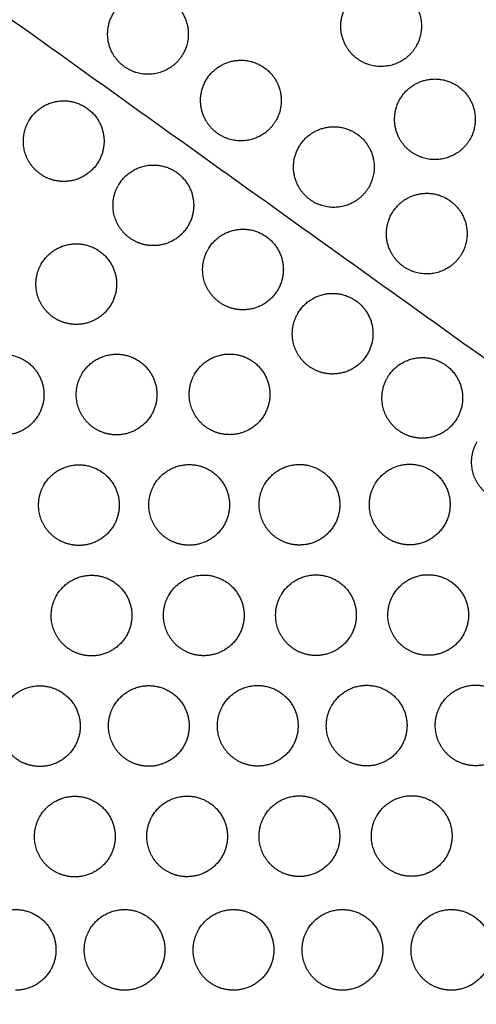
# Model space of a CAD drawing. Header units: millimetres. Extents: x -125 to 375, y 0 to 433.
# Tile 17 of 45: x 22 to 56, y 218 to 291. Entities that reach past the tile are written whole.
import ezdxf

# ---------------------------------------------------------------- set-up
doc = ezdxf.new("R2010")
doc.units = ezdxf.units.MM
doc.layers.add('Layer 01', color=18, linetype='Continuous', true_color=0x000000)

msp = doc.modelspace()

# ---------------------------------------------------------------- linework, layer by layer
at = {"layer": 'Layer 01'}
for points in [[(125, 216.506, 76), (62.5, 324.76, 76), (0, 433.013, 76)], [(-15.22, 316.948, 87), (54.89, 266.727, 81.5), (125, 216.506, 76)]]:
    msp.add_open_spline(points, degree=2, dxfattribs=at)
at = {"layer": 'Layer 01', "extrusion": (0.132203, 0.076328, 0.988279)}
for points in [[(46.133, 288.825, 80.965), (44.633, 291.424, 80.965), (47.232, 292.924, 80.501), (49.83, 294.424, 80.038), (51.33, 291.825, 80.038), (52.196, 290.325, 80.038), (51.33, 288.825, 80.27)], [(28.796, 288.245, 83.329), (27.296, 290.843, 83.329), (29.895, 292.343, 82.865), (32.493, 293.843, 82.402), (33.993, 291.245, 82.402), (34.859, 289.745, 82.402), (33.993, 288.245, 82.634)], [(35.707, 283.295, 82.787), (34.207, 285.893, 82.787), (36.805, 287.393, 82.323), (39.403, 288.893, 81.86), (40.903, 286.295, 81.86), (41.769, 284.795, 81.86), (40.903, 283.295, 82.092)], [(50.133, 281.897, 80.965), (48.633, 284.495, 80.965), (51.232, 285.995, 80.501), (53.83, 287.495, 80.038), (55.33, 284.897, 80.038), (56.196, 283.397, 80.038), (55.33, 281.897, 80.27)], [(42.617, 278.345, 82.245), (41.117, 280.943, 82.245), (43.715, 282.443, 81.781), (46.313, 283.943, 81.318), (47.813, 281.345, 81.318), (48.679, 279.845, 81.318), (47.813, 278.345, 81.549)], [(49.527, 273.395, 81.702), (48.027, 275.993, 81.702), (50.625, 277.493, 81.239), (53.223, 278.993, 80.776), (54.723, 276.395, 80.776), (55.589, 274.895, 80.776), (54.723, 273.395, 81.007)]]:
    msp.add_rational_spline(points, [1, 0.707106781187, 1, 0.707106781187, 1, 0.807007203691, 0.868347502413], degree=2, knots=[0, 0, 0, 6.035579, 6.035579, 12.071157, 12.071157, 16.048112, 16.048112, 16.048112], dxfattribs=at)
for points in [[(47.232, 287.727, 80.903), (46.535, 288.129, 80.965), (46.133, 288.825, 80.965)], [(29.895, 287.147, 83.267), (29.198, 287.548, 83.329), (28.796, 288.245, 83.329)], [(36.805, 282.197, 82.725), (36.108, 282.599, 82.787), (35.707, 283.295, 82.787)], [(51.232, 280.799, 80.903), (50.535, 281.201, 80.965), (50.133, 281.897, 80.965)], [(43.715, 277.247, 82.182), (43.019, 277.649, 82.245), (42.617, 278.345, 82.245)], [(50.625, 272.297, 81.64), (49.929, 272.699, 81.702), (49.527, 273.395, 81.702)]]:
    msp.add_rational_spline(points, [0.868347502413, 0.900099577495, 1], degree=2, dxfattribs=at)
at = {"layer": 'Layer 01', "extrusion": (-0.132203, -0.076328, -0.988279)}
for points in [[(51.33, 288.825, 80.27), (50.928, 288.129, 80.377), (50.232, 287.727, 80.501), (48.732, 286.861, 80.769), (47.232, 287.727, 80.903)], [(33.993, 288.245, 82.634), (33.591, 287.548, 82.741), (32.895, 287.147, 82.865), (31.395, 286.28, 83.133), (29.895, 287.147, 83.267)], [(40.903, 283.295, 82.092), (40.501, 282.599, 82.199), (39.805, 282.197, 82.323), (38.305, 281.331, 82.591), (36.805, 282.197, 82.725)], [(55.33, 281.897, 80.27), (54.928, 281.201, 80.377), (54.232, 280.799, 80.501), (52.732, 279.933, 80.769), (51.232, 280.799, 80.903)], [(47.813, 278.345, 81.549), (47.411, 277.649, 81.657), (46.715, 277.247, 81.781), (45.215, 276.381, 82.049), (43.715, 277.247, 82.182)], [(54.723, 273.395, 81.007), (54.321, 272.699, 81.115), (53.625, 272.297, 81.239), (52.125, 271.431, 81.507), (50.625, 272.297, 81.64)]]:
    msp.add_rational_spline(points, [0.868347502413, 0.900099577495, 1, 0.807007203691, 0.868347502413], degree=2, knots=[16.048112, 16.048112, 16.048112, 18.106736, 18.106736, 21.596537, 21.596537, 21.596537], dxfattribs=at)
at = {"layer": 'Layer 01', "extrusion": (-5.97052e-15, 0.108866, -0.994056)}
msp.add_rational_spline([(22.53, 283.273, 83.312), (23.396, 284.773, 83.476), (25.128, 284.773, 83.476), (28.128, 284.773, 83.476), (28.128, 281.773, 83.148), (28.128, 278.773, 82.819), (25.128, 278.773, 82.819)], [0.868347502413, 0.807007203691, 1, 0.707106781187, 1, 0.707106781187, 1], degree=2, knots=[5.529659, 5.529659, 5.529659, 9.49499, 9.49499, 15.512927, 15.512927, 21.530864, 21.530864, 21.530864], dxfattribs=at)
at = {"layer": 'Layer 01', "extrusion": (7.04082e-15, -0.108866, 0.994056)}
msp.add_rational_spline([(23.628, 279.175, 82.863), (22.128, 280.041, 82.958), (22.128, 281.773, 83.148), (22.128, 282.577, 83.236), (22.53, 283.273, 83.312)], [0.868347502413, 0.807007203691, 1, 0.900099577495, 0.868347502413], degree=2, knots=[0, 0, 0, 3.477052, 3.477052, 5.529659, 5.529659, 5.529659], dxfattribs=at)
at = {"layer": 'Layer 01', "extrusion": (1.22927e-15, -0.108866, 0.994056)}
msp.add_rational_spline([(29.196, 278.498, 82.789), (30.062, 279.998, 82.953), (31.794, 279.998, 82.953), (34.794, 279.998, 82.953), (34.794, 276.998, 82.625), (34.794, 273.998, 82.296), (31.794, 273.998, 82.296)], [0.868347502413, 0.807007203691, 1, 0.707106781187, 1, 0.707106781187, 1], degree=2, knots=[5.529659, 5.529659, 5.529659, 9.49499, 9.49499, 15.512927, 15.512927, 21.530864, 21.530864, 21.530864], dxfattribs=at)
at = {"layer": 'Layer 01', "extrusion": (-5.82516e-14, 0.108866, -0.994056)}
msp.add_rational_spline([(25.128, 278.773, 82.819), (24.324, 278.773, 82.819), (23.628, 279.175, 82.863)], [1, 0.900099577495, 0.868347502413], degree=2, dxfattribs=at)
at = {"layer": 'Layer 01', "extrusion": (-9.37713e-15, -0.108866, 0.994056)}
msp.add_rational_spline([(30.294, 274.4, 82.34), (28.794, 275.266, 82.435), (28.794, 276.998, 82.625), (28.794, 277.802, 82.713), (29.196, 278.498, 82.789)], [0.868347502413, 0.807007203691, 1, 0.900099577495, 0.868347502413], degree=2, knots=[0, 0, 0, 3.477052, 3.477052, 5.529659, 5.529659, 5.529659], dxfattribs=at)
at = {"layer": 'Layer 01', "extrusion": (-1.67921e-15, 0.108866, -0.994056)}
for points in [[(35.862, 273.723, 82.266), (36.728, 275.223, 82.43), (38.46, 275.223, 82.43), (41.46, 275.223, 82.43), (41.46, 272.223, 82.102), (41.46, 269.223, 81.773), (38.46, 269.223, 81.773)], [(26.462, 264.422, 81.248), (27.328, 265.922, 81.412), (29.061, 265.922, 81.412), (32.061, 265.922, 81.412), (32.061, 262.922, 81.083), (32.061, 259.922, 80.755), (29.061, 259.922, 80.755)]]:
    msp.add_rational_spline(points, [0.868347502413, 0.807007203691, 1, 0.707106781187, 1, 0.707106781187, 1], degree=2, knots=[5.529659, 5.529659, 5.529659, 9.49499, 9.49499, 15.512927, 15.512927, 21.530864, 21.530864, 21.530864], dxfattribs=at)
at = {"layer": 'Layer 01', "extrusion": (-1.85649e-14, 0.108866, -0.994056)}
msp.add_rational_spline([(23.464, 272.638, 82.147), (24.33, 274.138, 82.312), (26.062, 274.138, 82.312), (29.062, 274.138, 82.312), (29.062, 271.138, 81.983), (29.062, 268.138, 81.654), (26.062, 268.138, 81.654)], [0.868347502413, 0.807007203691, 1, 0.707106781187, 1, 0.707106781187, 1], degree=2, knots=[5.529659, 5.529659, 5.529659, 9.49499, 9.49499, 15.512927, 15.512927, 21.530864, 21.530864, 21.530864], dxfattribs=at)
at = {"layer": 'Layer 01', "extrusion": (1.13301e-13, 0.108866, -0.994056)}
msp.add_rational_spline([(31.794, 273.998, 82.296), (30.99, 273.998, 82.296), (30.294, 274.4, 82.34)], [1, 0.900099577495, 0.868347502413], degree=2, dxfattribs=at)
at = {"layer": 'Layer 01', "extrusion": (1.19258e-14, -0.108866, 0.994056)}
msp.add_rational_spline([(36.96, 269.625, 81.817), (35.46, 270.491, 81.912), (35.46, 272.223, 82.102), (35.46, 273.026, 82.19), (35.862, 273.723, 82.266)], [0.868347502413, 0.807007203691, 1, 0.900099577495, 0.868347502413], degree=2, knots=[0, 0, 0, 3.477052, 3.477052, 5.529659, 5.529659, 5.529659], dxfattribs=at)
at = {"layer": 'Layer 01', "extrusion": (-3.58625e-14, -0.108866, 0.994056)}
msp.add_rational_spline([(24.562, 268.54, 81.699), (23.062, 269.406, 81.793), (23.062, 271.138, 81.983), (23.062, 271.942, 82.071), (23.464, 272.638, 82.147)], [0.868347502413, 0.807007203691, 1, 0.900099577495, 0.868347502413], degree=2, knots=[0, 0, 0, 3.477052, 3.477052, 5.529659, 5.529659, 5.529659], dxfattribs=at)
at = {"layer": 'Layer 01', "extrusion": (-3.35842e-15, 0.108866, -0.994056)}
for points in [[(42.528, 268.948, 81.743), (43.394, 270.448, 81.907), (45.126, 270.448, 81.907), (48.126, 270.448, 81.907), (48.126, 267.448, 81.579), (48.126, 264.448, 81.25), (45.126, 264.448, 81.25)], [(45.059, 239.792, 78.55), (45.925, 241.292, 78.714), (47.657, 241.292, 78.714), (50.657, 241.292, 78.714), (50.657, 238.292, 78.386), (50.657, 235.292, 78.057), (47.657, 235.292, 78.057)]]:
    msp.add_rational_spline(points, [0.868347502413, 0.807007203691, 1, 0.707106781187, 1, 0.707106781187, 1], degree=2, knots=[5.529659, 5.529659, 5.529659, 9.49499, 9.49499, 15.512927, 15.512927, 21.530864, 21.530864, 21.530864], dxfattribs=at)
at = {"layer": 'Layer 01', "extrusion": (-4.83669e-14, 0.108866, -0.994056)}
for points in [[(38.46, 269.223, 81.773), (37.656, 269.223, 81.773), (36.96, 269.625, 81.817)], [(51.006, 227.077, 77.158), (50.202, 227.077, 77.158), (49.506, 227.479, 77.202)]]:
    msp.add_rational_spline(points, [1, 0.900099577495, 0.868347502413], degree=2, dxfattribs=at)
at = {"layer": 'Layer 01', "extrusion": (2.95013e-14, -0.108866, 0.994056)}
msp.add_rational_spline([(43.626, 264.849, 81.294), (42.126, 265.715, 81.389), (42.126, 267.448, 81.579), (42.126, 268.251, 81.667), (42.528, 268.948, 81.743)], [0.868347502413, 0.807007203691, 1, 0.900099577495, 0.868347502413], degree=2, knots=[0, 0, 0, 3.477052, 3.477052, 5.529659, 5.529659, 5.529659], dxfattribs=at)
at = {"layer": 'Layer 01', "extrusion": (5.17187e-14, 0.108866, -0.994056)}
msp.add_rational_spline([(26.062, 268.138, 81.654), (25.258, 268.138, 81.654), (24.562, 268.54, 81.699)], [1, 0.900099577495, 0.868347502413], degree=2, dxfattribs=at)
at = {"layer": 'Layer 01', "extrusion": (2.6121e-15, 0.108866, -0.994056)}
for points in [[(18.062, 264.408, 81.246), (18.928, 265.908, 81.41), (20.661, 265.908, 81.41), (23.661, 265.908, 81.41), (23.661, 262.908, 81.082), (23.661, 259.908, 80.753), (20.661, 259.908, 80.753)], [(43.257, 223.106, 76.723), (44.123, 224.606, 76.887), (45.855, 224.606, 76.887), (48.855, 224.606, 76.887), (48.855, 221.606, 76.559), (48.855, 218.606, 76.23), (45.855, 218.606, 76.23)]]:
    msp.add_rational_spline(points, [0.868347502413, 0.807007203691, 1, 0.707106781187, 1, 0.707106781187, 1], degree=2, knots=[5.529659, 5.529659, 5.529659, 9.49499, 9.49499, 15.512927, 15.512927, 21.530864, 21.530864, 21.530864], dxfattribs=at)
at = {"layer": 'Layer 01', "extrusion": (2.90074e-15, -0.108866, 0.994056)}
msp.add_rational_spline([(34.862, 264.436, 81.249), (35.728, 265.936, 81.413), (37.461, 265.936, 81.413), (40.461, 265.936, 81.413), (40.461, 262.936, 81.085), (40.461, 259.936, 80.756), (37.461, 259.936, 80.756)], [0.868347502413, 0.807007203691, 1, 0.707106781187, 1, 0.707106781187, 1], degree=2, knots=[5.529659, 5.529659, 5.529659, 9.49499, 9.49499, 15.512927, 15.512927, 21.530864, 21.530864, 21.530864], dxfattribs=at)
at = {"layer": 'Layer 01', "extrusion": (1.91219e-15, -0.108866, 0.994056)}
msp.add_rational_spline([(49.195, 264.172, 81.22), (50.061, 265.672, 81.384), (51.793, 265.672, 81.384), (54.793, 265.672, 81.384), (54.793, 262.672, 81.056), (54.793, 259.672, 80.727), (51.793, 259.672, 80.727)], [0.868347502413, 0.807007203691, 1, 0.707106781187, 1, 0.707106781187, 1], degree=2, knots=[5.529659, 5.529659, 5.529659, 9.49499, 9.49499, 15.512927, 15.512927, 21.530864, 21.530864, 21.530864], dxfattribs=at)
at = {"layer": 'Layer 01', "extrusion": (-8.90373e-14, 0.108866, -0.994056)}
msp.add_rational_spline([(45.126, 264.448, 81.25), (44.323, 264.448, 81.25), (43.626, 264.849, 81.294)], [1, 0.900099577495, 0.868347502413], degree=2, dxfattribs=at)
at = {"layer": 'Layer 01', "extrusion": (1.60463e-14, -0.108866, 0.994056)}
msp.add_rational_spline([(27.561, 260.324, 80.799), (26.061, 261.19, 80.894), (26.061, 262.922, 81.083), (26.061, 263.726, 81.171), (26.462, 264.422, 81.248)], [0.868347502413, 0.807007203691, 1, 0.900099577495, 0.868347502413], degree=2, knots=[0, 0, 0, 3.477052, 3.477052, 5.529659, 5.529659, 5.529659], dxfattribs=at)
at = {"layer": 'Layer 01', "extrusion": (2.06552e-14, -0.108866, 0.994056)}
msp.add_rational_spline([(35.961, 260.338, 80.8), (34.461, 261.204, 80.895), (34.461, 262.936, 81.085), (34.461, 263.74, 81.173), (34.862, 264.436, 81.249)], [0.868347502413, 0.807007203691, 1, 0.900099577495, 0.868347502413], degree=2, knots=[0, 0, 0, 3.477052, 3.477052, 5.529659, 5.529659, 5.529659], dxfattribs=at)
at = {"layer": 'Layer 01', "extrusion": (1.79578e-14, -0.108866, 0.994056)}
msp.add_rational_spline([(50.293, 260.074, 80.771), (48.793, 260.94, 80.866), (48.793, 262.672, 81.056), (48.793, 263.476, 81.144), (49.195, 264.172, 81.22)], [0.868347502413, 0.807007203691, 1, 0.900099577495, 0.868347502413], degree=2, knots=[0, 0, 0, 3.477052, 3.477052, 5.529659, 5.529659, 5.529659], dxfattribs=at)
at = {"layer": 'Layer 01', "extrusion": (6.49339e-14, 0.108866, -0.994056)}
msp.add_rational_spline([(29.061, 259.922, 80.755), (28.257, 259.922, 80.755), (27.561, 260.324, 80.799)], [1, 0.900099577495, 0.868347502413], degree=2, dxfattribs=at)
at = {"layer": 'Layer 01', "extrusion": (-7.14561e-14, 0.108866, -0.994056)}
msp.add_rational_spline([(37.461, 259.936, 80.756), (36.657, 259.936, 80.756), (35.961, 260.338, 80.8)], [1, 0.900099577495, 0.868347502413], degree=2, dxfattribs=at)
at = {"layer": 'Layer 01', "extrusion": (4.95304e-14, 0.108866, -0.994056)}
msp.add_rational_spline([(51.793, 259.672, 80.727), (50.989, 259.672, 80.727), (50.293, 260.074, 80.771)], [1, 0.900099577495, 0.868347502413], degree=2, dxfattribs=at)
at = {"layer": 'Layer 01', "extrusion": (6.43231e-14, -0.108866, 0.994056)}
msp.add_rational_spline([(56.959, 255.299, 80.248), (55.459, 256.165, 80.343), (55.459, 257.897, 80.533), (55.459, 258.701, 80.621), (55.861, 259.397, 80.697)], [0.868347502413, 0.807007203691, 1, 0.900099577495, 0.868347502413], degree=2, knots=[0, 0, 0, 3.477052, 3.477052, 5.529659, 5.529659, 5.529659], dxfattribs=at)
at = {"layer": 'Layer 01', "extrusion": (-1.59189e-14, 0.108866, -0.994056)}
msp.add_rational_spline([(23.661, 256.197, 80.347), (24.527, 257.697, 80.511), (26.259, 257.697, 80.511), (29.259, 257.697, 80.511), (29.259, 254.697, 80.183), (29.259, 251.697, 79.854), (26.259, 251.697, 79.854)], [0.868347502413, 0.807007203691, 1, 0.707106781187, 1, 0.707106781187, 1], degree=2, knots=[5.529659, 5.529659, 5.529659, 9.49499, 9.49499, 15.512927, 15.512927, 21.530864, 21.530864, 21.530864], dxfattribs=at)
at = {"layer": 'Layer 01', "extrusion": (-6.82925e-16, -0.108866, 0.994056)}
msp.add_rational_spline([(31.861, 256.211, 80.348), (32.727, 257.711, 80.513), (34.459, 257.711, 80.513), (37.459, 257.711, 80.513), (37.459, 254.711, 80.184), (37.459, 251.711, 79.855), (34.459, 251.711, 79.855)], [0.868347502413, 0.807007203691, 1, 0.707106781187, 1, 0.707106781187, 1], degree=2, knots=[5.529659, 5.529659, 5.529659, 9.49499, 9.49499, 15.512927, 15.512927, 21.530864, 21.530864, 21.530864], dxfattribs=at)
at = {"layer": 'Layer 01', "extrusion": (-4.83456e-16, -0.108866, 0.994056)}
msp.add_rational_spline([(40.061, 256.224, 80.35), (40.927, 257.724, 80.514), (42.659, 257.724, 80.514), (45.659, 257.724, 80.514), (45.659, 254.724, 80.186), (45.659, 251.724, 79.857), (42.659, 251.724, 79.857)], [0.868347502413, 0.807007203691, 1, 0.707106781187, 1, 0.707106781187, 1], degree=2, knots=[5.529659, 5.529659, 5.529659, 9.49499, 9.49499, 15.512927, 15.512927, 21.530864, 21.530864, 21.530864], dxfattribs=at)
at = {"layer": 'Layer 01', "extrusion": (0, 0.108866, -0.994056)}
msp.add_rational_spline([(48.261, 256.238, 80.351), (49.127, 257.738, 80.516), (50.859, 257.738, 80.516), (53.859, 257.738, 80.516), (53.859, 254.738, 80.187), (53.859, 251.738, 79.858), (50.859, 251.738, 79.858)], [0.868347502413, 0.807007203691, 1, 0.707106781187, 1, 0.707106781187, 1], degree=2, knots=[5.529659, 5.529659, 5.529659, 9.49499, 9.49499, 15.512927, 15.512927, 21.530864, 21.530864, 21.530864], dxfattribs=at)
at = {"layer": 'Layer 01', "extrusion": (9.48333e-15, -0.108866, 0.994056)}
msp.add_rational_spline([(24.759, 252.099, 79.898), (23.259, 252.965, 79.993), (23.259, 254.697, 80.183), (23.259, 255.501, 80.271), (23.661, 256.197, 80.347)], [0.868347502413, 0.807007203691, 1, 0.900099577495, 0.868347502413], degree=2, knots=[0, 0, 0, 3.477052, 3.477052, 5.529659, 5.529659, 5.529659], dxfattribs=at)
at = {"layer": 'Layer 01', "extrusion": (2.11649e-14, -0.108866, 0.994056)}
msp.add_rational_spline([(32.959, 252.113, 79.899), (31.459, 252.979, 79.994), (31.459, 254.711, 80.184), (31.459, 255.515, 80.272), (31.861, 256.211, 80.348)], [0.868347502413, 0.807007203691, 1, 0.900099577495, 0.868347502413], degree=2, knots=[0, 0, 0, 3.477052, 3.477052, 5.529659, 5.529659, 5.529659], dxfattribs=at)
at = {"layer": 'Layer 01', "extrusion": (2.83226e-14, -0.108866, 0.994056)}
msp.add_rational_spline([(41.159, 252.126, 79.901), (39.659, 252.992, 79.996), (39.659, 254.724, 80.186), (39.659, 255.528, 80.274), (40.061, 256.224, 80.35)], [0.868347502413, 0.807007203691, 1, 0.900099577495, 0.868347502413], degree=2, knots=[0, 0, 0, 3.477052, 3.477052, 5.529659, 5.529659, 5.529659], dxfattribs=at)
at = {"layer": 'Layer 01', "extrusion": (4.1236e-14, -0.108866, 0.994056)}
msp.add_rational_spline([(49.359, 252.14, 79.902), (47.859, 253.006, 79.997), (47.859, 254.738, 80.187), (47.859, 255.542, 80.275), (48.261, 256.238, 80.351)], [0.868347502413, 0.807007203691, 1, 0.900099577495, 0.868347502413], degree=2, knots=[0, 0, 0, 3.477052, 3.477052, 5.529659, 5.529659, 5.529659], dxfattribs=at)
at = {"layer": 'Layer 01', "extrusion": (6.71116e-14, 0.108866, -0.994056)}
msp.add_rational_spline([(26.259, 251.697, 79.854), (25.456, 251.697, 79.854), (24.759, 252.099, 79.898)], [1, 0.900099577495, 0.868347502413], degree=2, dxfattribs=at)
at = {"layer": 'Layer 01', "extrusion": (1.11625e-13, 0.108866, -0.994056)}
msp.add_rational_spline([(34.459, 251.711, 79.855), (33.656, 251.711, 79.855), (32.959, 252.113, 79.899)], [1, 0.900099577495, 0.868347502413], degree=2, dxfattribs=at)
at = {"layer": 'Layer 01', "extrusion": (-6.20838e-14, 0.108866, -0.994056)}
msp.add_rational_spline([(42.659, 251.724, 79.857), (41.856, 251.724, 79.857), (41.159, 252.126, 79.901)], [1, 0.900099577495, 0.868347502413], degree=2, dxfattribs=at)
at = {"layer": 'Layer 01', "extrusion": (-4.06704e-14, 0.108866, -0.994056)}
msp.add_rational_spline([(50.859, 251.738, 79.858), (50.056, 251.738, 79.858), (49.359, 252.14, 79.902)], [1, 0.900099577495, 0.868347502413], degree=2, dxfattribs=at)
at = {"layer": 'Layer 01', "extrusion": (1.71407e-15, -0.108866, 0.994056)}
msp.add_rational_spline([(24.6, 247.978, 79.447), (25.466, 249.478, 79.611), (27.198, 249.478, 79.611), (30.198, 249.478, 79.611), (30.198, 246.478, 79.282), (30.198, 243.478, 78.954), (27.198, 243.478, 78.954)], [0.868347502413, 0.807007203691, 1, 0.707106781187, 1, 0.707106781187, 1], degree=2, knots=[5.529659, 5.529659, 5.529659, 9.49499, 9.49499, 15.512927, 15.512927, 21.530864, 21.530864, 21.530864], dxfattribs=at)
at = {"layer": 'Layer 01', "extrusion": (1.58222e-15, -0.108866, 0.994056)}
msp.add_rational_spline([(32.945, 247.992, 79.448), (33.811, 249.492, 79.612), (35.543, 249.492, 79.612), (38.543, 249.492, 79.612), (38.543, 246.492, 79.284), (38.543, 243.492, 78.955), (35.543, 243.492, 78.955)], [0.868347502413, 0.807007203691, 1, 0.707106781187, 1, 0.707106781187, 1], degree=2, knots=[5.529659, 5.529659, 5.529659, 9.49499, 9.49499, 15.512927, 15.512927, 21.530864, 21.530864, 21.530864], dxfattribs=at)
at = {"layer": 'Layer 01', "extrusion": (-1.73984e-14, 0.108866, -0.994056)}
msp.add_rational_spline([(41.29, 248.006, 79.45), (42.156, 249.506, 79.614), (43.888, 249.506, 79.614), (46.888, 249.506, 79.614), (46.888, 246.506, 79.285), (46.888, 243.506, 78.957), (43.888, 243.506, 78.957)], [0.868347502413, 0.807007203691, 1, 0.707106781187, 1, 0.707106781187, 1], degree=2, knots=[5.529659, 5.529659, 5.529659, 9.49499, 9.49499, 15.512927, 15.512927, 21.530864, 21.530864, 21.530864], dxfattribs=at)
at = {"layer": 'Layer 01', "extrusion": (2.2195e-15, -0.108866, 0.994056)}
msp.add_rational_spline([(49.635, 248.02, 79.451), (50.501, 249.52, 79.616), (52.233, 249.52, 79.616), (55.233, 249.52, 79.616), (55.233, 246.52, 79.287), (55.233, 243.52, 78.958), (52.233, 243.52, 78.958)], [0.868347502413, 0.807007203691, 1, 0.707106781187, 1, 0.707106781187, 1], degree=2, knots=[5.529659, 5.529659, 5.529659, 9.49499, 9.49499, 15.512927, 15.512927, 21.530864, 21.530864, 21.530864], dxfattribs=at)
at = {"layer": 'Layer 01', "extrusion": (1.82658e-14, -0.108866, 0.994056)}
msp.add_rational_spline([(25.698, 243.88, 78.998), (24.198, 244.746, 79.093), (24.198, 246.478, 79.282), (24.198, 247.282, 79.37), (24.6, 247.978, 79.447)], [0.868347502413, 0.807007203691, 1, 0.900099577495, 0.868347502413], degree=2, knots=[0, 0, 0, 3.477052, 3.477052, 5.529659, 5.529659, 5.529659], dxfattribs=at)
at = {"layer": 'Layer 01', "extrusion": (-1.08745e-14, -0.108866, 0.994056)}
msp.add_rational_spline([(34.043, 243.894, 78.999), (32.543, 244.76, 79.094), (32.543, 246.492, 79.284), (32.543, 247.296, 79.372), (32.945, 247.992, 79.448)], [0.868347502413, 0.807007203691, 1, 0.900099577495, 0.868347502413], degree=2, knots=[0, 0, 0, 3.477052, 3.477052, 5.529659, 5.529659, 5.529659], dxfattribs=at)
at = {"layer": 'Layer 01', "extrusion": (2.01879e-14, -0.108866, 0.994056)}
msp.add_rational_spline([(42.388, 243.908, 79.001), (40.888, 244.774, 79.096), (40.888, 246.506, 79.285), (40.888, 247.31, 79.373), (41.29, 248.006, 79.45)], [0.868347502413, 0.807007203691, 1, 0.900099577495, 0.868347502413], degree=2, knots=[0, 0, 0, 3.477052, 3.477052, 5.529659, 5.529659, 5.529659], dxfattribs=at)
at = {"layer": 'Layer 01', "extrusion": (-3.84431e-14, -0.108866, 0.994056)}
msp.add_rational_spline([(50.733, 243.922, 79.002), (49.233, 244.788, 79.097), (49.233, 246.52, 79.287), (49.233, 247.324, 79.375), (49.635, 248.02, 79.451)], [0.868347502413, 0.807007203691, 1, 0.900099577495, 0.868347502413], degree=2, knots=[0, 0, 0, 3.477052, 3.477052, 5.529659, 5.529659, 5.529659], dxfattribs=at)
at = {"layer": 'Layer 01', "extrusion": (-7.36445e-14, 0.108866, -0.994056)}
msp.add_rational_spline([(27.198, 243.478, 78.954), (26.395, 243.478, 78.954), (25.698, 243.88, 78.998)], [1, 0.900099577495, 0.868347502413], degree=2, dxfattribs=at)
at = {"layer": 'Layer 01', "extrusion": (-4.45133e-14, 0.108866, -0.994056)}
msp.add_rational_spline([(35.543, 243.492, 78.955), (34.74, 243.492, 78.955), (34.043, 243.894, 78.999)], [1, 0.900099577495, 0.868347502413], degree=2, dxfattribs=at)
at = {"layer": 'Layer 01', "extrusion": (8.4682e-14, 0.108866, -0.994056)}
msp.add_rational_spline([(43.888, 243.506, 78.957), (43.085, 243.506, 78.957), (42.388, 243.908, 79.001)], [1, 0.900099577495, 0.868347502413], degree=2, dxfattribs=at)
at = {"layer": 'Layer 01', "extrusion": (9.00514e-14, 0.108866, -0.994056)}
msp.add_rational_spline([(52.233, 243.52, 78.958), (51.43, 243.52, 78.958), (50.733, 243.922, 79.002)], [1, 0.900099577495, 0.868347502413], degree=2, dxfattribs=at)
at = {"layer": 'Layer 01', "extrusion": (4.65876e-15, -0.108866, 0.994056)}
msp.add_rational_spline([(20.759, 239.751, 78.546), (21.625, 241.251, 78.71), (23.357, 241.251, 78.71), (26.357, 241.251, 78.71), (26.357, 238.251, 78.381), (26.357, 235.251, 78.053), (23.357, 235.251, 78.053)], [0.868347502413, 0.807007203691, 1, 0.707106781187, 1, 0.707106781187, 1], degree=2, knots=[5.529659, 5.529659, 5.529659, 9.49499, 9.49499, 15.512927, 15.512927, 21.530864, 21.530864, 21.530864], dxfattribs=at)
at = {"layer": 'Layer 01', "extrusion": (-1.17933e-14, 0.108866, -0.994056)}
msp.add_rational_spline([(28.859, 239.765, 78.547), (29.725, 241.265, 78.711), (31.457, 241.265, 78.711), (34.457, 241.265, 78.711), (34.457, 238.265, 78.383), (34.457, 235.265, 78.054), (31.457, 235.265, 78.054)], [0.868347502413, 0.807007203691, 1, 0.707106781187, 1, 0.707106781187, 1], degree=2, knots=[5.529659, 5.529659, 5.529659, 9.49499, 9.49499, 15.512927, 15.512927, 21.530864, 21.530864, 21.530864], dxfattribs=at)
at = {"layer": 'Layer 01', "extrusion": (-6.05315e-15, 0.108866, -0.994056)}
msp.add_rational_spline([(36.959, 239.778, 78.549), (37.825, 241.278, 78.713), (39.557, 241.278, 78.713), (42.557, 241.278, 78.713), (42.557, 238.278, 78.384), (42.557, 235.278, 78.056), (39.557, 235.278, 78.056)], [0.868347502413, 0.807007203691, 1, 0.707106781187, 1, 0.707106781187, 1], degree=2, knots=[5.529659, 5.529659, 5.529659, 9.49499, 9.49499, 15.512927, 15.512927, 21.530864, 21.530864, 21.530864], dxfattribs=at)
at = {"layer": 'Layer 01', "extrusion": (2.57111e-15, -0.108866, 0.994056)}
msp.add_rational_spline([(53.159, 239.805, 78.552), (54.025, 241.305, 78.716), (55.757, 241.305, 78.716), (58.757, 241.305, 78.716), (58.757, 238.305, 78.387), (58.757, 235.305, 78.059), (55.757, 235.305, 78.059)], [0.868347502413, 0.807007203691, 1, 0.707106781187, 1, 0.707106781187, 1], degree=2, knots=[5.529659, 5.529659, 5.529659, 9.49499, 9.49499, 15.512927, 15.512927, 21.530864, 21.530864, 21.530864], dxfattribs=at)
at = {"layer": 'Layer 01', "extrusion": (2.38942e-15, -0.108866, 0.994056)}
msp.add_rational_spline([(21.857, 235.653, 78.097), (20.357, 236.519, 78.192), (20.357, 238.251, 78.381), (20.357, 239.055, 78.469), (20.759, 239.751, 78.546)], [0.868347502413, 0.807007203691, 1, 0.900099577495, 0.868347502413], degree=2, knots=[0, 0, 0, 3.477052, 3.477052, 5.529659, 5.529659, 5.529659], dxfattribs=at)
at = {"layer": 'Layer 01', "extrusion": (6.34417e-14, -0.108866, 0.994056)}
msp.add_rational_spline([(29.957, 235.667, 78.098), (28.457, 236.533, 78.193), (28.457, 238.265, 78.383), (28.457, 239.069, 78.471), (28.859, 239.765, 78.547)], [0.868347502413, 0.807007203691, 1, 0.900099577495, 0.868347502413], degree=2, knots=[0, 0, 0, 3.477052, 3.477052, 5.529659, 5.529659, 5.529659], dxfattribs=at)
at = {"layer": 'Layer 01', "extrusion": (-2.6188e-14, -0.108866, 0.994056)}
msp.add_rational_spline([(38.057, 235.68, 78.1), (36.557, 236.546, 78.195), (36.557, 238.278, 78.384), (36.557, 239.082, 78.472), (36.959, 239.778, 78.549)], [0.868347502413, 0.807007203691, 1, 0.900099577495, 0.868347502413], degree=2, knots=[0, 0, 0, 3.477052, 3.477052, 5.529659, 5.529659, 5.529659], dxfattribs=at)
at = {"layer": 'Layer 01', "extrusion": (2.36605e-14, -0.108866, 0.994056)}
msp.add_rational_spline([(46.157, 235.694, 78.101), (44.657, 236.56, 78.196), (44.657, 238.292, 78.386), (44.657, 239.096, 78.474), (45.059, 239.792, 78.55)], [0.868347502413, 0.807007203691, 1, 0.900099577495, 0.868347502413], degree=2, knots=[0, 0, 0, 3.477052, 3.477052, 5.529659, 5.529659, 5.529659], dxfattribs=at)
at = {"layer": 'Layer 01', "extrusion": (3.96112e-15, -0.108866, 0.994056)}
msp.add_rational_spline([(54.257, 235.707, 78.103), (52.757, 236.573, 78.198), (52.757, 238.305, 78.387), (52.757, 239.109, 78.475), (53.159, 239.805, 78.552)], [0.868347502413, 0.807007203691, 1, 0.900099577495, 0.868347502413], degree=2, knots=[0, 0, 0, 3.477052, 3.477052, 5.529659, 5.529659, 5.529659], dxfattribs=at)
at = {"layer": 'Layer 01', "extrusion": (-8.35078e-14, 0.108866, -0.994056)}
msp.add_rational_spline([(23.357, 235.251, 78.053), (22.553, 235.251, 78.053), (21.857, 235.653, 78.097)], [1, 0.900099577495, 0.868347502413], degree=2, dxfattribs=at)
at = {"layer": 'Layer 01', "extrusion": (3.41375e-14, 0.108866, -0.994056)}
for points in [[(31.457, 235.265, 78.054), (30.653, 235.265, 78.054), (29.957, 235.667, 78.098)], [(47.657, 235.292, 78.057), (46.853, 235.292, 78.057), (46.157, 235.694, 78.101)]]:
    msp.add_rational_spline(points, [1, 0.900099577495, 0.868347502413], degree=2, dxfattribs=at)
at = {"layer": 'Layer 01', "extrusion": (4.78545e-14, 0.108866, -0.994056)}
msp.add_rational_spline([(39.557, 235.278, 78.056), (38.753, 235.278, 78.056), (38.057, 235.68, 78.1)], [1, 0.900099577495, 0.868347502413], degree=2, dxfattribs=at)
at = {"layer": 'Layer 01', "extrusion": (-7.53097e-14, 0.108866, -0.994056)}
msp.add_rational_spline([(55.757, 235.305, 78.059), (54.953, 235.305, 78.059), (54.257, 235.707, 78.103)], [1, 0.900099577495, 0.868347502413], degree=2, dxfattribs=at)
at = {"layer": 'Layer 01', "extrusion": (3.36222e-15, -0.108866, 0.994056)}
msp.add_rational_spline([(23.358, 231.535, 77.646), (24.224, 233.035, 77.81), (25.956, 233.035, 77.81), (28.956, 233.035, 77.81), (28.956, 230.035, 77.482), (28.956, 227.035, 77.153), (25.956, 227.035, 77.153)], [0.868347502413, 0.807007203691, 1, 0.707106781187, 1, 0.707106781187, 1], degree=2, knots=[5.529659, 5.529659, 5.529659, 9.49499, 9.49499, 15.512927, 15.512927, 21.530864, 21.530864, 21.530864], dxfattribs=at)
at = {"layer": 'Layer 01', "extrusion": (-7.91111e-16, -0.108866, 0.994056)}
msp.add_rational_spline([(31.708, 231.549, 77.647), (32.574, 233.049, 77.812), (34.306, 233.049, 77.812), (37.306, 233.049, 77.812), (37.306, 230.049, 77.483), (37.306, 227.049, 77.155), (34.306, 227.049, 77.155)], [0.868347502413, 0.807007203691, 1, 0.707106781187, 1, 0.707106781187, 1], degree=2, knots=[5.529659, 5.529659, 5.529659, 9.49499, 9.49499, 15.512927, 15.512927, 21.530864, 21.530864, 21.530864], dxfattribs=at)
at = {"layer": 'Layer 01', "extrusion": (2.78629e-15, -0.108866, 0.994056)}
msp.add_rational_spline([(40.058, 231.563, 77.649), (40.924, 233.063, 77.813), (42.656, 233.063, 77.813), (45.656, 233.063, 77.813), (45.656, 230.063, 77.485), (45.656, 227.063, 77.156), (42.656, 227.063, 77.156)], [0.868347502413, 0.807007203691, 1, 0.707106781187, 1, 0.707106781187, 1], degree=2, knots=[5.529659, 5.529659, 5.529659, 9.49499, 9.49499, 15.512927, 15.512927, 21.530864, 21.530864, 21.530864], dxfattribs=at)
at = {"layer": 'Layer 01', "extrusion": (-1.11715e-15, -0.108866, 0.994056)}
msp.add_rational_spline([(48.408, 231.577, 77.65), (49.274, 233.077, 77.815), (51.006, 233.077, 77.815), (54.006, 233.077, 77.815), (54.006, 230.077, 77.486), (54.006, 227.077, 77.158), (51.006, 227.077, 77.158)], [0.868347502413, 0.807007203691, 1, 0.707106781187, 1, 0.707106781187, 1], degree=2, knots=[5.529659, 5.529659, 5.529659, 9.49499, 9.49499, 15.512927, 15.512927, 21.530864, 21.530864, 21.530864], dxfattribs=at)
at = {"layer": 'Layer 01', "extrusion": (2.55084e-14, -0.108866, 0.994056)}
msp.add_rational_spline([(24.456, 227.437, 77.197), (22.956, 228.303, 77.292), (22.956, 230.035, 77.482), (22.956, 230.839, 77.57), (23.358, 231.535, 77.646)], [0.868347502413, 0.807007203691, 1, 0.900099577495, 0.868347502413], degree=2, knots=[0, 0, 0, 3.477052, 3.477052, 5.529659, 5.529659, 5.529659], dxfattribs=at)
at = {"layer": 'Layer 01', "extrusion": (1.05134e-14, -0.108866, 0.994056)}
msp.add_rational_spline([(32.806, 227.451, 77.199), (31.306, 228.317, 77.293), (31.306, 230.049, 77.483), (31.306, 230.853, 77.571), (31.708, 231.549, 77.647)], [0.868347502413, 0.807007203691, 1, 0.900099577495, 0.868347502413], degree=2, knots=[0, 0, 0, 3.477052, 3.477052, 5.529659, 5.529659, 5.529659], dxfattribs=at)
at = {"layer": 'Layer 01', "extrusion": (3.02128e-14, -0.108866, 0.994056)}
msp.add_rational_spline([(41.156, 227.465, 77.2), (39.656, 228.331, 77.295), (39.656, 230.063, 77.485), (39.656, 230.867, 77.573), (40.058, 231.563, 77.649)], [0.868347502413, 0.807007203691, 1, 0.900099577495, 0.868347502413], degree=2, knots=[0, 0, 0, 3.477052, 3.477052, 5.529659, 5.529659, 5.529659], dxfattribs=at)
at = {"layer": 'Layer 01', "extrusion": (1.05984e-14, -0.108866, 0.994056)}
msp.add_rational_spline([(49.506, 227.479, 77.202), (48.006, 228.345, 77.297), (48.006, 230.077, 77.486), (48.006, 230.881, 77.574), (48.408, 231.577, 77.65)], [0.868347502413, 0.807007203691, 1, 0.900099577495, 0.868347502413], degree=2, knots=[0, 0, 0, 3.477052, 3.477052, 5.529659, 5.529659, 5.529659], dxfattribs=at)
at = {"layer": 'Layer 01', "extrusion": (-8.56855e-14, 0.108866, -0.994056)}
msp.add_rational_spline([(25.956, 227.035, 77.153), (25.152, 227.035, 77.153), (24.456, 227.437, 77.197)], [1, 0.900099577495, 0.868347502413], degree=2, dxfattribs=at)
at = {"layer": 'Layer 01', "extrusion": (-3.2974e-14, 0.108866, -0.994056)}
msp.add_rational_spline([(34.306, 227.049, 77.155), (33.502, 227.049, 77.155), (32.806, 227.451, 77.199)], [1, 0.900099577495, 0.868347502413], degree=2, dxfattribs=at)
at = {"layer": 'Layer 01', "extrusion": (-8.13409e-14, 0.108866, -0.994056)}
msp.add_rational_spline([(42.656, 227.063, 77.156), (41.852, 227.063, 77.156), (41.156, 227.465, 77.2)], [1, 0.900099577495, 0.868347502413], degree=2, dxfattribs=at)
at = {"layer": 'Layer 01', "extrusion": (-1.78743e-15, -0.108866, 0.994056)}
msp.add_rational_spline([(18.957, 223.106, 76.723), (19.823, 224.606, 76.887), (21.555, 224.606, 76.887), (24.555, 224.606, 76.887), (24.555, 221.606, 76.559), (24.555, 218.606, 76.23), (21.555, 218.606, 76.23)], [0.868347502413, 0.807007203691, 1, 0.707106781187, 1, 0.707106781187, 1], degree=2, knots=[5.529659, 5.529659, 5.529659, 9.49499, 9.49499, 15.512927, 15.512927, 21.530864, 21.530864, 21.530864], dxfattribs=at)
at = {"layer": 'Layer 01', "extrusion": (1.80197e-15, -0.108866, 0.994056)}
msp.add_rational_spline([(27.057, 223.106, 76.723), (27.923, 224.606, 76.887), (29.655, 224.606, 76.887), (32.655, 224.606, 76.887), (32.655, 221.606, 76.559), (32.655, 218.606, 76.23), (29.655, 218.606, 76.23)], [0.868347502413, 0.807007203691, 1, 0.707106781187, 1, 0.707106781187, 1], degree=2, knots=[5.529659, 5.529659, 5.529659, 9.49499, 9.49499, 15.512927, 15.512927, 21.530864, 21.530864, 21.530864], dxfattribs=at)
at = {"layer": 'Layer 01', "extrusion": (3.63828e-15, 0.108866, -0.994056)}
msp.add_rational_spline([(35.157, 223.106, 76.723), (36.023, 224.606, 76.887), (37.755, 224.606, 76.887), (40.755, 224.606, 76.887), (40.755, 221.606, 76.559), (40.755, 218.606, 76.23), (37.755, 218.606, 76.23)], [0.868347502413, 0.807007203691, 1, 0.707106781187, 1, 0.707106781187, 1], degree=2, knots=[5.529659, 5.529659, 5.529659, 9.49499, 9.49499, 15.512927, 15.512927, 21.530864, 21.530864, 21.530864], dxfattribs=at)
at = {"layer": 'Layer 01', "extrusion": (3.28067e-15, 0.108866, -0.994056)}
msp.add_rational_spline([(51.357, 223.106, 76.723), (52.223, 224.606, 76.887), (53.955, 224.606, 76.887), (56.955, 224.606, 76.887), (56.955, 221.606, 76.559), (56.955, 218.606, 76.23), (53.955, 218.606, 76.23)], [0.868347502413, 0.807007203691, 1, 0.707106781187, 1, 0.707106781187, 1], degree=2, knots=[5.529659, 5.529659, 5.529659, 9.49499, 9.49499, 15.512927, 15.512927, 21.530864, 21.530864, 21.530864], dxfattribs=at)
at = {"layer": 'Layer 01', "extrusion": (-2.68358e-14, -0.108866, 0.994056)}
msp.add_rational_spline([(28.155, 219.008, 76.274), (26.655, 219.874, 76.369), (26.655, 221.606, 76.559), (26.655, 222.41, 76.647), (27.057, 223.106, 76.723)], [0.868347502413, 0.807007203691, 1, 0.900099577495, 0.868347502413], degree=2, knots=[0, 0, 0, 3.477052, 3.477052, 5.529659, 5.529659, 5.529659], dxfattribs=at)
at = {"layer": 'Layer 01', "extrusion": (-1.41772e-14, -0.108866, 0.994056)}
msp.add_rational_spline([(36.255, 219.008, 76.274), (34.755, 219.874, 76.369), (34.755, 221.606, 76.559), (34.755, 222.41, 76.647), (35.157, 223.106, 76.723)], [0.868347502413, 0.807007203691, 1, 0.900099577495, 0.868347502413], degree=2, knots=[0, 0, 0, 3.477052, 3.477052, 5.529659, 5.529659, 5.529659], dxfattribs=at)
at = {"layer": 'Layer 01', "extrusion": (-2.44252e-15, -0.108866, 0.994056)}
msp.add_rational_spline([(44.355, 219.008, 76.274), (42.855, 219.874, 76.369), (42.855, 221.606, 76.559), (42.855, 222.41, 76.647), (43.257, 223.106, 76.723)], [0.868347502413, 0.807007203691, 1, 0.900099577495, 0.868347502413], degree=2, knots=[0, 0, 0, 3.477052, 3.477052, 5.529659, 5.529659, 5.529659], dxfattribs=at)
at = {"layer": 'Layer 01', "extrusion": (-6.75939e-14, -0.108866, 0.994056)}
msp.add_rational_spline([(52.455, 219.008, 76.274), (50.955, 219.874, 76.369), (50.955, 221.606, 76.559), (50.955, 222.41, 76.647), (51.357, 223.106, 76.723)], [0.868347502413, 0.807007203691, 1, 0.900099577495, 0.868347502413], degree=2, knots=[0, 0, 0, 3.477052, 3.477052, 5.529659, 5.529659, 5.529659], dxfattribs=at)
at = {"layer": 'Layer 01', "extrusion": (7.68255e-14, 0.108866, -0.994056)}
msp.add_rational_spline([(29.655, 218.606, 76.23), (28.852, 218.606, 76.23), (28.155, 219.008, 76.274)], [1, 0.900099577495, 0.868347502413], degree=2, dxfattribs=at)
at = {"layer": 'Layer 01', "extrusion": (4.55274e-14, 0.108866, -0.994056)}
msp.add_rational_spline([(37.755, 218.606, 76.23), (36.952, 218.606, 76.23), (36.255, 219.008, 76.274)], [1, 0.900099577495, 0.868347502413], degree=2, dxfattribs=at)
at = {"layer": 'Layer 01', "extrusion": (5.70774e-14, 0.108866, -0.994056)}
msp.add_rational_spline([(45.855, 218.606, 76.23), (45.052, 218.606, 76.23), (44.355, 219.008, 76.274)], [1, 0.900099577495, 0.868347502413], degree=2, dxfattribs=at)
at = {"layer": 'Layer 01', "extrusion": (6.09309e-14, 0.108866, -0.994056)}
msp.add_rational_spline([(53.955, 218.606, 76.23), (53.152, 218.606, 76.23), (52.455, 219.008, 76.274)], [1, 0.900099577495, 0.868347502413], degree=2, dxfattribs=at)

doc.saveas('drawing.dxf')
